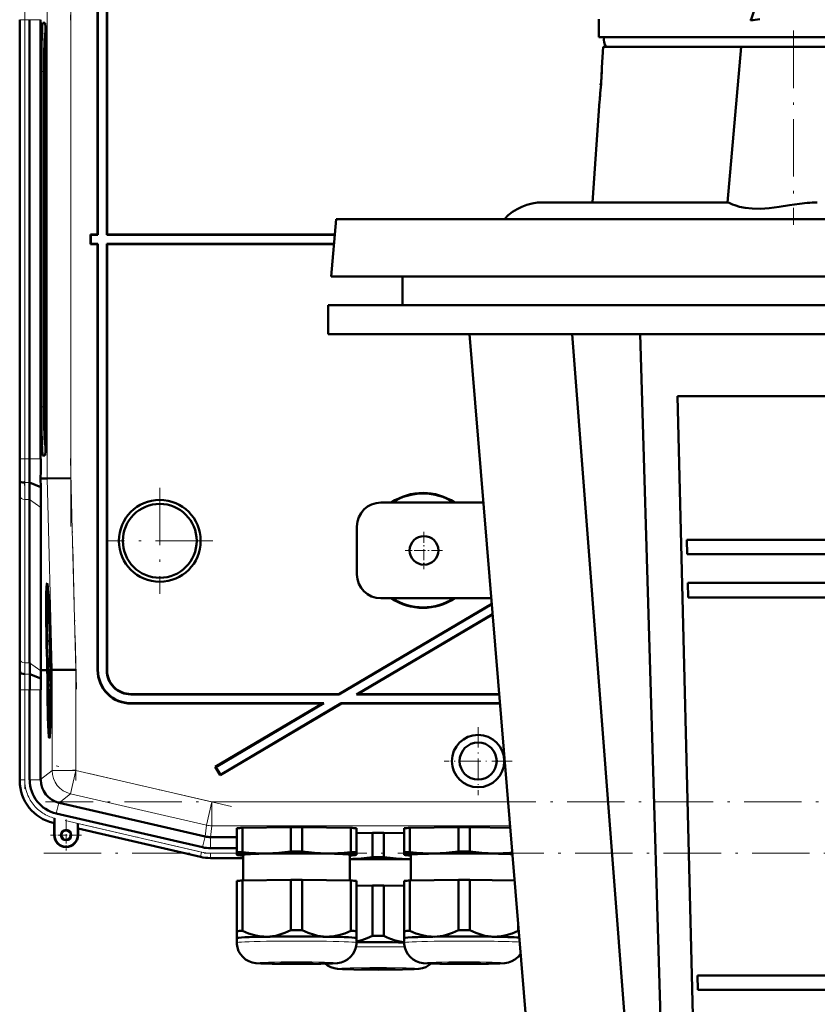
# Model space of a CAD drawing. Extents: x -1976 to 2357, y -1856 to 698.
# Tile 56 of 60: x 1622 to 1789, y 154 to 360. Entities that reach past the tile are written whole.
import ezdxf

# ---------------------------------------------------------------- set-up
doc = ezdxf.new("R2010")
doc.units = 0
doc.linetypes.add('DASHDOT', pattern=[18.5, 12, -3, 0.5, -3])

msp = doc.modelspace()

# ---------------------------------------------------------------- linework, layer by layer
at = {"color": 7, "linetype": 'DASHDOT', "lineweight": 18}
for p, q in [((1634.19, 408.1), (1632.92, 359.88)), ((1633.03, 374.09), (1633.03, 254.14)), ((1623.38, 259.09), (1623.38, 369.15)), ((1783.99, 357.7), (1783.99, 317.1)), ((1632.92, 268.35), (1634.19, 220.13)), ((1651.59, 262.21), (1651.59, 240.02)), ((1662.69, 251.12), (1640.49, 251.12)), ((1634.08, 226.32), (1634.08, 201.05)), ((1623.38, 199.29), (1623.38, 221.85)), ((1666.56, 195.66), (1629.96, 204.1)), ((2044.69, 196.61), (1627.7, 196.61)), ((1631.83, 192.69), (1663.14, 185.46)), ((1627.35, 185.9), (2045.03, 185.9))]:
    msp.add_line(p, q, dxfattribs=at)
at = {"color": 7, "lineweight": 50}
for p, q in [((1638.59, 404.12), (1638.59, 315.12)), ((1638.66, 404.05), (1638.66, 315.05)), ((1640.52, 315.05), (1640.52, 404.19)), ((1640.59, 315.12), (1640.59, 404.12)), ((1775.1, 359.82), (1776.91, 365.32)), ((1622.34, 359.97), (1622.34, 268.26)), ((1624.4, 359.97), (1624.4, 268.26)), ((1626.7, 268.26), (1626.7, 359.97)), ((1743.29, 356.32), (1743.29, 360.07)), ((1775.1, 360.07), (1775.1, 359.82)), ((1627.58, 359.3), (1627.13, 359.3)), ((1627.63, 357.12), (1627.74, 357.23)), ((1627.74, 357.13), (1627.63, 357.13)), ((1743.29, 356.32), (1754.68, 356.32)), ((1754.68, 356.32), (1929.29, 356.32)), ((1744.26, 354.32), (1743.96, 349.99)), ((1773.06, 354.32), (1744.26, 354.32)), ((1773.06, 354.32), (1770.22, 321.82)), ((1773.06, 354.32), (1794, 354.32)), ((1743.96, 349.99), (1743.94, 349.56)), ((1743.94, 349.55), (1743.96, 349.99)), ((1626.87, 349.12), (1626.87, 279.12)), ((1627.42, 349.12), (1627.42, 279.12)), ((1627.84, 279.12), (1627.84, 349.12)), ((1743.94, 349.56), (1743.92, 348.97)), ((1743.92, 348.97), (1743.94, 349.37)), ((1743.78, 346.42), (1743.78, 346.5)), ((1743.47, 342.99), (1741.99, 321.82)), ((1731.64, 321.82), (1770.24, 321.82)), ((1688.47, 318.32), (1687.42, 306.32)), ((1966.01, 318.32), (1688.47, 318.32)), ((1637.16, 315.05), (1637.09, 315.12)), ((1638.59, 315.12), (1637.09, 315.12)), ((1637.09, 313.12), (1637.09, 315.12)), ((1638.66, 315.05), (1637.16, 315.05)), ((1637.16, 313.19), (1637.16, 315.05)), ((1638.59, 315.12), (1638.66, 315.05)), ((1640.52, 315.05), (1640.59, 315.12)), ((1688.19, 315.05), (1640.52, 315.05)), ((1688.19, 315.12), (1640.59, 315.12)), ((1637.16, 313.19), (1637.09, 313.12)), ((1637.09, 313.12), (1638.59, 313.12)), ((1637.16, 313.19), (1638.66, 313.19)), ((1638.59, 313.12), (1638.66, 313.19)), ((1638.59, 224.11), (1638.59, 313.12)), ((1638.66, 224.18), (1638.66, 313.19)), ((1640.52, 313.19), (1640.52, 224.04)), ((1640.52, 313.19), (1688.02, 313.19)), ((1640.52, 313.19), (1640.59, 313.12)), ((1640.59, 313.12), (1640.59, 224.11)), ((1640.59, 313.12), (1688.02, 313.12)), ((1687.42, 306.32), (1966.94, 306.32)), ((1702.29, 306.32), (1702.29, 300.32)), ((1686.79, 300.32), (1836.29, 300.32)), ((1686.79, 300.32), (1686.79, 294.32)), ((1686.79, 294.32), (1836.29, 294.32)), ((1731.79, 106.32), (1716.29, 294.32)), ((1752.17, 106.32), (1737.76, 294.32)), ((1757.57, 106.32), (1751.93, 294.32)), ((1759.73, 281.32), (1912.86, 281.32)), ((1759.73, 281.32), (1763.82, 118.32)), ((1627.63, 271.11), (1627.74, 271.11)), ((1627.63, 271.11), (1627.74, 271)), ((1627.13, 268.93), (1627.58, 268.93)), ((1622.35, 263.69), (1622.32, 264.12)), ((1626.72, 262.31), (1624.38, 263.29)), ((1626.69, 264.12), (1628.04, 264.14)), ((1626.72, 262.31), (1626.69, 264.12)), ((1633.03, 264.2), (1628.04, 264.14)), ((1622.34, 227.05), (1622.34, 261.19)), ((1622.34, 227.05), (1622.34, 261.19)), ((1624.4, 225.63), (1624.4, 259.77)), ((1626.75, 224.12), (1626.75, 258.11)), ((1719.19, 259.12), (1697.79, 259.12)), ((1692.79, 244.12), (1692.79, 254.12)), ((1761.68, 251.32), (1761.75, 248.32)), ((1761.68, 251.32), (1910.9, 251.32)), ((1761.75, 248.32), (1910.83, 248.32)), ((1761.9, 242.32), (1761.97, 239.32)), ((1761.9, 242.32), (1910.68, 242.32)), ((1628.08, 240.48), (1628.27, 240.53)), ((1697.79, 239.12), (1720.84, 239.12)), ((1761.97, 239.32), (1910.61, 239.32)), ((1720.94, 237.96), (1688.98, 219.12)), ((1720.94, 237.89), (1689, 219.05)), ((1721.11, 235.83), (1692.66, 219.05)), ((1721.12, 235.75), (1692.92, 219.12)), ((1628.56, 233.03), (1628.56, 232.18)), ((1628.57, 232.23), (1628.58, 232.44)), ((1628.56, 232.18), (1628.59, 232.18)), ((1628.57, 232.23), (1628.59, 232.23)), ((1628.59, 230.53), (1628.63, 230.53)), ((1628.61, 229.81), (1628.59, 230.53)), ((1628.63, 231.06), (1628.62, 231.4)), ((1628.63, 231.2), (1628.63, 231.06)), ((1628.63, 230.57), (1628.63, 230.25)), ((1628.64, 230.37), (1628.67, 230.37)), ((1628.64, 230.3), (1628.64, 230.37)), ((1628.69, 229.08), (1628.6, 228)), ((1628.6, 227.59), (1628.69, 228.68)), ((1628.61, 229.81), (1628.66, 229.81)), ((1628.62, 229.32), (1628.61, 229.81)), ((1628.62, 229.32), (1628.7, 229.32)), ((1628.63, 230.25), (1628.64, 230.3)), ((1628.63, 230.25), (1628.67, 230.25)), ((1628.64, 230.3), (1628.67, 230.3)), ((1628.66, 229.86), (1628.66, 229.37)), ((1628.66, 229.37), (1628.69, 229.37)), ((1628.69, 229.08), (1628.69, 229.32)), ((1628.69, 229.08), (1628.7, 229.08)), ((1628.69, 228.68), (1628.69, 229.08)), ((1628.69, 228.68), (1628.72, 228.68)), ((1628.6, 228), (1628.6, 227.59)), ((1628.6, 227.59), (1628.75, 227.59)), ((1628.64, 227.34), (1628.76, 227.34)), ((1628.69, 227.15), (1628.71, 225.72)), ((1628.71, 227.15), (1628.69, 227.15)), ((1628.7, 227.34), (1628.7, 227.59)), ((1628.71, 227.15), (1628.76, 227.15)), ((1628.72, 225.32), (1628.71, 227.15)), ((1628.87, 226.62), (1628.82, 226.61)), ((1628.82, 226.61), (1628.87, 226.61)), ((1628.09, 224.14), (1628.03, 226.1)), ((1628.08, 226.1), (1628.13, 224.14)), ((1628.18, 224.14), (1628.12, 226.1)), ((1628.63, 226.07), (1628.67, 226.07)), ((1628.65, 225.37), (1628.63, 226.07)), ((1628.63, 224.33), (1628.65, 221.81)), ((1628.64, 224.33), (1628.63, 224.33)), ((1628.64, 224.33), (1628.83, 224.33)), ((1628.66, 222.44), (1628.64, 224.33)), ((1628.65, 225.37), (1628.67, 225.37)), ((1628.65, 224.87), (1628.65, 225.37)), ((1628.65, 224.87), (1628.82, 224.87)), ((1628.67, 225.42), (1628.67, 224.92)), ((1628.67, 224.92), (1628.72, 225.32)), ((1628.67, 224.92), (1628.82, 224.92)), ((1628.68, 226.21), (1628.7, 226.21)), ((1628.71, 225.72), (1628.68, 225.53)), ((1628.71, 224.28), (1628.83, 224.28)), ((1628.72, 225.32), (1628.81, 225.32)), ((1628.79, 226.11), (1628.84, 224.15)), ((1628.85, 225.6), (1628.89, 225.6)), ((1628.89, 225.6), (1628.85, 225.6)), ((1628.88, 224.15), (1628.85, 225.6)), ((1628.89, 225.6), (1628.93, 224.15)), ((1634.08, 224.21), (1629.08, 224.15)), ((1622.4, 223.69), (1622.36, 224.12)), ((1626.72, 222.34), (1624.42, 223.29)), ((1627.71, 224.13), (1626.75, 224.12)), ((1626.75, 223.97), (1626.75, 224.12)), ((1628.09, 224.13), (1627.71, 224.13)), ((1628.13, 224.14), (1628.18, 224.14)), ((1628.68, 222.75), (1628.73, 222.75)), ((1628.72, 222.35), (1628.73, 221.86)), ((1628.74, 223.1), (1628.83, 223.1)), ((1628.84, 224.15), (1628.88, 224.15)), ((1629.08, 224.15), (1628.93, 224.15)), ((1628.65, 221.81), (1628.82, 221.81)), ((1628.66, 221.86), (1628.73, 221.86)), ((1628.66, 221.27), (1628.66, 220.72)), ((1628.76, 221.27), (1628.66, 221.27)), ((1628.66, 220.72), (1628.75, 220.72)), ((1628.75, 220.72), (1628.67, 219.7)), ((1628.7, 219.6), (1628.77, 220.46)), ((1628.73, 221.86), (1628.82, 221.86)), ((1628.76, 221.27), (1628.82, 221.27)), ((1628.77, 220.46), (1628.76, 221.27)), ((1628.77, 220.46), (1628.81, 220.46)), ((1622.34, 200.97), (1622.34, 219.97)), ((1624.4, 201.17), (1624.4, 219.97)), ((1626.7, 201.26), (1626.7, 219.97)), ((1628.67, 219.7), (1628.68, 219.13)), ((1628.68, 219.13), (1628.77, 218.14)), ((1628.69, 219.42), (1628.7, 219.6)), ((1628.69, 219.42), (1628.79, 219.42)), ((1628.71, 219.24), (1628.69, 219.42)), ((1628.69, 218.11), (1628.69, 217.56)), ((1628.77, 218.11), (1628.69, 218.11)), ((1628.78, 218.48), (1628.71, 219.24)), ((1689, 219.05), (1645.52, 219.05)), ((1688.98, 219.12), (1645.59, 219.12)), ((1689, 219.05), (1688.98, 219.12)), ((1692.66, 219.05), (1692.92, 219.12)), ((1722.5, 219.05), (1692.66, 219.05)), ((1722.49, 219.12), (1692.92, 219.12)), ((1628.69, 217.56), (1628.76, 217.56)), ((1645.59, 217.12), (1685.59, 217.12)), ((1645.66, 217.19), (1685.85, 217.19)), ((1685.59, 217.12), (1663.19, 203.91)), ((1685.85, 217.19), (1663.29, 203.88)), ((1689.53, 217.12), (1664.21, 202.19)), ((1689.51, 217.19), (1664.24, 202.28)), ((1685.59, 217.12), (1685.85, 217.19)), ((1689.51, 217.19), (1722.65, 217.19)), ((1689.53, 217.12), (1689.51, 217.19)), ((1689.53, 217.12), (1722.66, 217.12)), ((1628.5, 211.68), (1628.7, 211.63)), ((1663.29, 203.88), (1663.19, 203.91)), ((1663.19, 203.91), (1664.21, 202.19)), ((1663.29, 203.88), (1664.24, 202.28)), ((1664.24, 202.28), (1664.21, 202.19)), ((1626.7, 201.26), (1626.7, 201.17)), ((1630.49, 196.41), (1630.58, 196.39)), ((1630.58, 196.39), (1661.05, 189.36)), ((1660.54, 187.11), (1629.97, 194.17)), ((1629.51, 192.16), (1629.31, 192.21)), ((1629.55, 192.19), (1629.51, 192.16)), ((1629.51, 189.66), (1629.51, 192.16)), ((1629.58, 192.83), (1629.57, 192.5)), ((1629.58, 189.66), (1629.58, 193.21)), ((1629.58, 193.21), (1629.58, 192.83)), ((1634.44, 192.09), (1634.44, 189.66)), ((1668.86, 191.16), (1678.99, 191.31)), ((1678.99, 186.26), (1678.99, 191.31)), ((1681.36, 191.31), (1691.49, 191.16)), ((1681.36, 186.26), (1681.36, 191.31)), ((1703.86, 191.16), (1713.99, 191.31)), ((1713.99, 186.26), (1713.99, 191.31)), ((1716.36, 191.31), (1724.79, 191.19)), ((1716.36, 186.26), (1716.36, 191.31)), ((1634.51, 191.01), (1634.47, 191.05)), ((1660.08, 185.1), (1634.51, 191.01)), ((1660.08, 185.1), (1634.51, 191.01)), ((1634.51, 191.01), (1634.51, 189.66)), ((1662.16, 189.23), (1662.17, 189.23)), ((1662.17, 189.23), (1667.67, 189.23)), ((1667.67, 186.06), (1667.67, 191.11)), ((1668.86, 186.11), (1668.86, 191.16)), ((1691.49, 186.11), (1691.49, 191.16)), ((1692.67, 186.06), (1692.67, 191.11)), ((1692.67, 190.06), (1696.04, 190.11)), ((1696.04, 185.06), (1696.04, 190.11)), ((1698.41, 190.11), (1702.67, 190.05)), ((1698.41, 185.06), (1698.41, 190.11)), ((1702.67, 186.06), (1702.67, 191.11)), ((1703.86, 186.11), (1703.86, 191.16)), ((1662.16, 186.93), (1667.67, 186.93)), ((1667.67, 186.06), (1667.67, 185.55)), ((1667.67, 185.55), (1667.67, 185.54)), ((1667.73, 185.52), (1667.67, 185.54)), ((1669.02, 180.17), (1669.02, 185.55)), ((1691.32, 185.55), (1691.32, 180.17)), ((1692.61, 185.52), (1692.67, 185.54)), ((1692.67, 185.55), (1692.67, 186.06)), ((1692.67, 185.54), (1692.67, 185.55)), ((1702.67, 186.06), (1702.67, 185.55)), ((1702.67, 185.55), (1702.67, 185.54)), ((1702.73, 185.52), (1702.67, 185.54)), ((1704.02, 180.17), (1704.02, 185.55)), ((1669.02, 184.87), (1662.16, 184.87)), ((1662.16, 184.87), (1669.02, 184.87)), ((1667.67, 180.11), (1667.67, 169.6)), ((1668.86, 180.16), (1678.99, 180.32)), ((1668.86, 180.16), (1668.86, 169.66)), ((1678.99, 180.32), (1678.99, 169.81)), ((1681.36, 180.32), (1691.49, 180.16)), ((1681.36, 180.32), (1681.36, 169.81)), ((1691.49, 180.16), (1691.49, 169.66)), ((1692.67, 180.11), (1692.67, 169.6)), ((1692.67, 179.07), (1696.04, 179.12)), ((1696.04, 179.12), (1696.04, 168.61)), ((1698.41, 179.12), (1702.67, 179.05)), ((1698.41, 179.12), (1698.41, 168.61)), ((1702.67, 180.11), (1702.67, 169.6)), ((1703.86, 180.16), (1713.99, 180.32)), ((1703.86, 180.16), (1703.86, 169.66)), ((1713.99, 180.32), (1713.99, 169.81)), ((1716.36, 180.32), (1725.7, 180.18)), ((1716.36, 180.32), (1716.36, 169.81)), ((1667.67, 169.6), (1667.67, 168.15)), ((1692.67, 168.15), (1692.67, 169.6)), ((1702.67, 169.6), (1702.67, 168.15)), ((1726.49, 170.65), (1726.49, 169.66)), ((1667.67, 167.2), (1667.67, 168.15)), ((1692.67, 168.15), (1692.67, 167.2)), ((1692.67, 168.15), (1692.67, 168.15)), ((1692.67, 168.14), (1692.67, 168.15)), ((1702.67, 167.2), (1702.67, 168.15)), ((1763.91, 160.32), (1763.98, 157.32)), ((1763.91, 160.32), (1908.68, 160.32)), ((1763.98, 157.32), (1908.6, 157.32))]:
    msp.add_line(p, q, dxfattribs=at)
at = {"color": 7, "lineweight": 18}
for p, q in [((1628.04, 364.1), (1628.04, 264.14)), ((1633.03, 264.2), (1633.03, 364.03)), ((1622.34, 359.97), (1622.38, 359.97)), ((1623.38, 359.97), (1622.38, 359.97)), ((1622.38, 268.26), (1622.38, 359.97)), ((1623.38, 359.97), (1624.4, 359.97)), ((1623.38, 359.97), (1623.38, 268.26)), ((1624.4, 359.97), (1626.7, 359.97)), ((1627.6, 359.27), (1627.13, 359.3)), ((1627.74, 357.23), (1627.63, 357.13)), ((1626.87, 349.12), (1627.42, 349.12)), ((1627.42, 279.12), (1626.87, 279.12)), ((1627.63, 271.11), (1627.74, 271)), ((1622.38, 268.26), (1622.34, 268.26)), ((1622.38, 268.26), (1623.38, 268.26)), ((1624.4, 268.26), (1623.38, 268.26)), ((1626.7, 268.26), (1624.4, 268.26)), ((1627.6, 268.96), (1627.13, 268.93)), ((1624.38, 263.29), (1623.35, 263.29)), ((1628.04, 264.14), (1629.08, 224.15)), ((1634.08, 224.21), (1633.03, 264.2)), ((1622.38, 260.46), (1622.38, 226.31)), ((1624.4, 259.77), (1623.38, 259.77)), ((1623.38, 225.63), (1623.38, 259.77)), ((1626.75, 258.11), (1624.4, 259.77)), ((1624.4, 225.63), (1623.38, 225.63)), ((1626.75, 223.97), (1624.4, 225.63)), ((1634.08, 203.15), (1634.08, 224.21)), ((1638.59, 224.11), (1638.66, 224.18)), ((1622.36, 224.12), (1622.32, 224.12)), ((1624.42, 223.29), (1623.4, 223.29)), ((1629.08, 224.15), (1629.08, 203.15)), ((1640.59, 224.11), (1640.52, 224.04)), ((1622.38, 219.97), (1622.34, 219.97)), ((1623.38, 219.97), (1622.38, 219.97)), ((1622.38, 201.17), (1622.38, 219.97)), ((1623.38, 219.97), (1624.4, 219.97)), ((1623.38, 201.17), (1623.38, 219.97)), ((1626.7, 219.97), (1624.4, 219.97)), ((1645.52, 219.05), (1645.59, 219.12)), ((1645.59, 217.12), (1645.66, 217.19)), ((1629.08, 203.15), (1626.7, 201.26)), ((1629.08, 203.15), (1634.08, 203.15)), ((1634.08, 203.15), (1632.96, 198.28)), ((1662.44, 196.61), (1634.08, 203.15)), ((1622.38, 201.17), (1622.34, 201.17)), ((1622.38, 201.17), (1623.38, 201.17)), ((1626.7, 201.17), (1624.4, 201.17)), ((1630.58, 196.39), (1632.96, 198.28)), ((1661.32, 191.74), (1632.96, 198.28)), ((1630.49, 196.41), (1629.97, 194.17)), ((1662.44, 196.61), (1661.32, 191.74)), ((1662.44, 196.61), (1662.44, 191.61)), ((1662.44, 196.61), (1724.35, 196.61)), ((1629.52, 192.2), (1629.51, 192.16)), ((1629.55, 192.19), (1629.52, 192.2)), ((1660.31, 186.11), (1634.44, 192.09)), ((1661.32, 191.74), (1661.05, 189.36)), ((1662.17, 189.23), (1662.44, 191.61)), ((1724.76, 191.61), (1662.44, 191.61)), ((1629.58, 189.66), (1629.51, 189.66)), ((1634.44, 189.66), (1634.51, 189.66)), ((1634.47, 191.05), (1660.09, 185.14)), ((1661.06, 189.35), (1660.54, 187.11)), ((1662.16, 189.23), (1662.16, 186.93)), ((1660.09, 185.14), (1660.08, 185.1)), ((1660.09, 185.14), (1660.31, 186.11)), ((1662.16, 185.9), (1667.67, 185.9)), ((1662.16, 184.9), (1662.16, 185.9)), ((1662.16, 184.9), (1669.02, 184.9)), ((1662.16, 184.9), (1662.16, 184.87))]:
    msp.add_line(p, q, dxfattribs=at)
at = {"color": 7, "linetype": 'DASHDOT', "lineweight": 18, "ltscale": 0.014685}
msp.add_line((1743.42, 346.49), (1744.01, 346.49), dxfattribs=at)
at = {"color": 7, "linetype": 'DASHDOT', "lineweight": 18, "ltscale": 0.195001}
for p, q in [((1706.79, 253.02), (1706.79, 245.22)), ((1710.69, 249.12), (1702.89, 249.12))]:
    msp.add_line(p, q, dxfattribs=at)
at = {"color": 7, "linetype": 'DASHDOT', "lineweight": 18, "ltscale": 0.355368}
msp.add_line((1718.1, 212.22), (1718.1, 198.01), dxfattribs=at)
at = {"color": 7, "linetype": 'DASHDOT', "lineweight": 18, "ltscale": 0.355365}
msp.add_line((1725.21, 205.12), (1711, 205.12), dxfattribs=at)
at = {"color": 7, "linetype": 'DASHDOT', "lineweight": 18, "ltscale": 0.1625}
for p, q in [((1632.01, 192.91), (1632.01, 186.41)), ((1635.26, 189.66), (1628.76, 189.66))]:
    msp.add_line(p, q, dxfattribs=at)
at = {"color": 7, "lineweight": 50}
for points in [[(1770.24, 321.82), (1770.25, 321.81), (1770.3, 321.8), (1770.54, 321.69)], [(1770.54, 321.69), (1771.24, 321.39), (1771.74, 321.21), (1772.71, 320.92), (1773.93, 320.67), (1775.38, 320.52), (1777.07, 320.5), (1778.93, 320.63), (1781, 320.89), (1783.14, 321.21), (1785.28, 321.53), (1786.85, 321.71)], [(1628.6, 231.79), (1628.59, 231.74), (1628.58, 231.58), (1628.58, 230.52)], [(1628.58, 230.52), (1628.6, 229.46), (1628.62, 229.32)], [(1628.59, 230.53), (1628.59, 231.23), (1628.6, 231.28), (1628.6, 231.29)], [(1628.61, 231.68), (1628.6, 231.76), (1628.6, 231.79)], [(1628.6, 231.29), (1628.61, 231.27), (1628.62, 231.05), (1628.63, 230.57)], [(1628.64, 227.34), (1628.63, 227.23), (1628.62, 227.05)], [(1628.63, 226.07), (1628.63, 226.74), (1628.64, 226.85)], [(1628.68, 226.21), (1628.65, 227.25), (1628.65, 227.32), (1628.64, 227.34)], [(1628.64, 226.85), (1628.66, 226.74), (1628.67, 226.08)], [(1628.62, 226.07), (1628.64, 225.01), (1628.65, 224.87)], [(1628.71, 224.28), (1628.69, 224.1), (1628.67, 223.21)], [(1628.74, 223.1), (1628.72, 224.06), (1628.71, 224.23), (1628.71, 224.28)], [(1628.68, 222.75), (1628.7, 223.71), (1628.71, 223.77), (1628.71, 223.79)], [(1628.71, 223.79), (1628.72, 223.67), (1628.73, 223.08)], [(1628.73, 223.08), (1628.73, 222.42), (1628.72, 222.37), (1628.72, 222.35)], [(1628.73, 221.86), (1628.75, 222.37), (1628.74, 223.1)], [(1629.57, 192.5), (1629.55, 192.21), (1629.55, 192.19), (1629.55, 192.19)], [(1673.92, 185.84), (1672.74, 185.84), (1671.57, 185.88), (1670.22, 185.97), (1668.86, 186.11)], [(1678.99, 186.26), (1677.7, 186.09), (1676.44, 185.97), (1675.18, 185.88), (1673.92, 185.84)], [(1686.42, 185.84), (1685.17, 185.88), (1683.91, 185.97), (1682.64, 186.09), (1681.36, 186.26)], [(1691.49, 186.11), (1690.12, 185.97), (1688.78, 185.88), (1687.6, 185.84), (1686.42, 185.84)], [(1708.92, 185.84), (1707.74, 185.84), (1706.57, 185.88), (1705.22, 185.97), (1703.86, 186.11)], [(1713.99, 186.26), (1712.7, 186.09), (1711.44, 185.97), (1710.18, 185.88), (1708.92, 185.84)], [(1721.42, 185.84), (1720.17, 185.88), (1718.91, 185.97), (1717.64, 186.09), (1716.36, 186.26)], [(1703.47, 184.64), (1702.21, 184.68), (1700.96, 184.77), (1699.69, 184.89), (1698.41, 185.06)], [(1673.92, 168.44), (1673.3, 168.45), (1672.68, 168.5), (1672.03, 168.6), (1671.38, 168.74), (1670.12, 169.13), (1668.86, 169.66)], [(1678.99, 169.81), (1677.73, 169.24), (1676.47, 168.81), (1675.82, 168.65), (1675.17, 168.54), (1674.55, 168.47), (1673.92, 168.44)], [(1686.42, 168.44), (1685.8, 168.47), (1685.18, 168.54), (1684.53, 168.65), (1683.88, 168.81), (1682.62, 169.24), (1681.36, 169.81)], [(1691.49, 169.66), (1690.23, 169.13), (1688.97, 168.74), (1688.32, 168.6), (1687.67, 168.5), (1687.05, 168.45), (1686.42, 168.44)], [(1708.92, 168.44), (1708.3, 168.45), (1707.68, 168.5), (1707.03, 168.6), (1706.38, 168.74), (1705.12, 169.13), (1703.86, 169.66)], [(1713.99, 169.81), (1712.73, 169.24), (1711.47, 168.81), (1710.82, 168.65), (1710.17, 168.54), (1709.55, 168.47), (1708.92, 168.44)], [(1721.42, 168.44), (1720.8, 168.47), (1720.18, 168.54), (1719.53, 168.65), (1718.88, 168.81), (1717.62, 169.24), (1716.36, 169.81)], [(1726.49, 169.66), (1725.23, 169.13), (1723.97, 168.74), (1723.32, 168.6), (1722.67, 168.5), (1722.05, 168.45), (1721.42, 168.44)], [(1680.17, 162.74), (1675.1, 162.79), (1672.7, 162.86), (1671.63, 162.94), (1670.86, 163.08), (1670.17, 163.33), (1669.5, 163.71), (1668.92, 164.2), (1668.43, 164.78), (1668.06, 165.44), (1667.81, 166.15), (1667.68, 166.9), (1667.67, 167.2)], [(1680.17, 162.74), (1685.25, 162.79), (1687.65, 162.86), (1688.72, 162.94), (1689.48, 163.08), (1690.18, 163.33), (1690.84, 163.71), (1691.43, 164.2), (1691.91, 164.78), (1692.29, 165.44), (1692.54, 166.15), (1692.66, 166.9), (1692.67, 167.2)], [(1696.04, 168.61), (1694.92, 168.1), (1693.8, 167.7), (1692.67, 167.42)], [(1702.67, 167.28), (1701.72, 167.43), (1700.77, 167.66), (1699.82, 167.98), (1699.12, 168.28), (1698.41, 168.61)], [(1715.17, 162.74), (1710.1, 162.79), (1707.7, 162.86), (1706.63, 162.94), (1705.86, 163.08), (1705.17, 163.33), (1704.5, 163.71), (1703.92, 164.2), (1703.43, 164.78), (1703.06, 165.44), (1702.81, 166.15), (1702.68, 166.9), (1702.67, 167.2)], [(1715.17, 162.74), (1720.27, 162.79), (1722.67, 162.86), (1723.68, 162.94), (1724.43, 163.07), (1725.12, 163.3), (1725.79, 163.67), (1726.38, 164.15), (1726.88, 164.73), (1726.97, 164.85)], [(1697.22, 161.55), (1692.14, 161.59), (1689.74, 161.66), (1688.73, 161.74), (1688, 161.86), (1687.32, 162.09), (1686.65, 162.44), (1686.17, 162.81)], [(1697.22, 161.55), (1702.32, 161.59), (1704.72, 161.66), (1705.73, 161.74), (1706.47, 161.87), (1707.16, 162.1), (1707.82, 162.46), (1708.31, 162.84)]]:
    msp.add_lwpolyline(points, dxfattribs=at)
for centre, radius in [((1651.59, 251.12), 8.54), ((1651.59, 251.12), 7.72), ((1706.79, 249.12), 3), ((1718.1, 205.12), 5.47), ((1718.1, 205.12), 3.88), ((1632.01, 189.66), 1.07), ((1632.01, 189.66), 1)]:
    msp.add_circle(centre, radius, dxfattribs=at)
for centre, radius, start, end in [((1811.6, 96), 266.33, 97.4796, 97.8776), ((1746.87, 355.82), 2.5, 168.463, 216.8699), ((1650.99, 352.98), 93.02, 356.0037, 357.5272), ((1651.16, 352.97), 92.84, 356.0959, 357.5282), ((1649.75, 353.08), 94.26, 354.4855, 355.9987), ((1650.04, 353.05), 93.97, 353.8564, 354.4867), ((1731.64, 310.82), 11, 90, 137.0141), ((1789.09, 299.02), 22.8, 90.2995, 95.6299), ((1275.26, 268.17), 347.08, 359.3309, 0.0147), ((1204.33, 268.15), 420.07, 359.3362, 0.0142), ((1100.8, 268.22), 525.91, 359.5531, 0.0043), ((1414.98, 260.94), 207.36, 0.0695, 0.8788), ((1373.89, 259.47), 250.51, 0.0685, 0.8723), ((1325.36, 257.76), 301.39, 0.0679, 0.8668), ((1706.59, 249.12), 12, 56.4427, 123.5573), ((1706.59, 249.12), 11.9, 57.2111, 122.7889), ((1697.79, 254.12), 5, 90, 180), ((1697.79, 244.12), 5, 180, 270), ((1628.13, 240.42), 0.0805, 131.3824, 175.1607), ((1706.59, 249.12), 12, 236.4427, 303.5573), ((1706.59, 249.12), 11.9, 237.2111, 302.7889), ((1628.44, 232.22), 0.129, 340.7839, 4.1342), ((1655.63, 230.66), 26.99, 179.3878, 180.6002), ((1625.79, 230.09), 2.88, 355.3642, 0.8659), ((1623.72, 229.75), 4.95, 355.5549, 0.5649), ((1415.12, 227.29), 207.22, 359.1215, 359.9313), ((1834.99, 227.29), 212.65, 180.0672, 180.8563), ((1659.19, 226.46), 30.57, 178.907, 180.7397), ((1793.7, 225.83), 169.29, 180.0674, 180.8603), ((1610.72, 225.82), 17.96, 358.714, 0.8172), ((1595.32, 225.9), 33.37, 359.353, 0.5324), ((1645.66, 224.18), 6.99, 179.9842, 270.0158), ((1274.75, 220.06), 347.59, 359.9857, 0.6685), ((1979.67, 220.06), 357.33, 179.3489, 180.0131), ((1908.81, 220.04), 284.4, 179.3457, 180.0134), ((1827.1, 220.02), 200.39, 179.3393, 180.0144), ((1741.52, 220.99), 114.81, 178.509, 179.3265), ((1570.41, 223.71), 58.27, 358.7578, 359.5115), ((1606.74, 222.78), 21.94, 357.5981, 359.9187), ((1645.59, 224.11), 6.99, 179.9842, 270.0158), ((1645.52, 224.04), 5, 179.9843, 270.0157), ((1645.59, 224.11), 5, 179.9843, 270.0157), ((1628.53, 221.85), 0.129, 340.7839, 4.1342), ((1631.33, 200.97), 8.99, 179.9916, 257.0084), ((1631.59, 201.17), 7.18, 179.9917, 257.0084), ((1631.7, 201.26), 5, 181.055, 255.9535), ((1632.01, 189.66), 2.5, 180, 360), ((1632.01, 189.66), 2.43, 180, 360), ((1662.16, 194.12), 9.25, 257.0008, 269.9996), ((1662.16, 194.12), 9.25, 257.0007, 269.9996), ((1662.16, 194.12), 7.19, 257.0007, 269.9996), ((1721.93, 222.81), 36.98, 269.216, 275.112), ((1690.22, 223.76), 39.13, 271.6211, 278.5521), ((1704, 219.67), 35.03, 269.1343, 270.0373)]:
    msp.add_arc(centre, radius, start, end, dxfattribs=at)
at = {"color": 7, "lineweight": 18}
for centre, radius, start, end in [((1238.77, 268.16), 383.61, 359.3319, 0.0146), ((1204.58, 268.15), 418.8, 359.3343, 0.0144), ((1393.28, 260.18), 229.1, 0.0694, 0.8776), ((1373.46, 259.47), 249.92, 0.0689, 0.8746), ((1813.29, 226.54), 190.91, 180.0672, 180.8551), ((1793.36, 225.83), 169.99, 180.0672, 180.857), ((1943.21, 220.05), 320.83, 179.3498, 180.013), ((1909, 220.04), 285.63, 179.3484, 180.0131), ((1631.59, 201.17), 9.21, 179.995, 257.0049), ((1631.55, 201.17), 8.17, 179.9533, 198.521), ((1631.52, 201.13), 8.13, 198.374, 217.9741), ((1631.54, 201.12), 8.15, 217.7959, 237.3863), ((1631.58, 201.14), 8.18, 237.2765, 255.8645), ((1662.44, 196.61), 5, 257, 270), ((1662.16, 194.12), 9.21, 257.0008, 269.9996), ((1662.16, 194.1), 8.2, 256.9878, 270.0122)]:
    msp.add_arc(centre, radius, start, end, dxfattribs=at)
at = {"color": 7, "lineweight": 50}
for centre, major_axis, ratio, start_param, end_param in [((1627.13, 349.12), (0, 10.19), 0.026177, 0, 1.570796), ((1627.58, 349.12), (0, 10.19), 0.026177, 4.712389, 6.281573), ((1627.63, 349.12), (0, 8.01), 0.026177, 0.026189, 1.570796), ((1627.63, 349.12), (0, 8.01), 0.026177, 0, 0.026189), ((1627.13, 279.12), (0, 10.19), 0.026177, 1.570796, 3.141593), ((1627.63, 279.12), (0, 8.01), 0.026177, 1.570796, 3.115404), ((1627.58, 279.12), (0, 10.19), 0.026177, 3.143205, 4.712389), ((1627.63, 279.12), (0, 8.01), 0.026177, 3.115404, 3.141593), ((1623.35, 263.7), (1, 0), 0.414255, 3.173659, 4.709544), ((1628.45, 226.13), (-0.42, 16.16), 0.026173, 6.280576, 7.855052), ((1628.45, 226.13), (-0.42, 16.16), 0.026173, 4.741634, 6.280576), ((1628.46, 226.04), (0.38, -14.44), 0.026173, 3.226889, 4.707021), ((1628.45, 226.13), (-0.33, 12.78), 0.026173, 6.282843, 7.855052), ((1628.46, 226.04), (0.38, -14.44), 0.026173, 1.609988, 3.148207), ((1628.45, 226.13), (-0.33, 12.78), 0.026173, 4.710405, 6.280451), ((1628.97, 226.11), (0.09, -10.11), 0.026177, 4.834336, 4.888689), ((1623.4, 223.7), (1, 0), 0.414215, 3.173659, 4.709549), ((1628.49, 226.11), (0.14, -16.16), 0.026177, 4.834429, 4.834737), ((1628.51, 226.09), (0, -16.16), 0.026176, 4.834208, 6.285691), ((1628.51, 226.14), (0, 14.46), 0.026176, 1.709834, 3.133726), ((1628.51, 226.1), (0, -12.78), 0.026176, 4.866384, 6.285706), ((1628.51, 226.14), (0, 14.46), 0.026176, 3.133726, 4.574036), ((1628.51, 226.09), (0, -16.16), 0.026176, 0.002506, 1.449971), ((1628.51, 226.1), (0, -12.78), 0.026176, 0.00252, 1.417487), ((1628.97, 226.11), (0.09, -10.11), 0.026177, 5.150868, 5.21111), ((1634.47, 192.08), (0, -1.03), 0.034024, 4.704525, 6.240414), ((1680.17, 190.95), (13.8, 0), 0.026177, 1.484737, 1.656856), ((1715.17, 190.95), (13.8, 0), 0.026177, 1.484737, 1.656856), ((1662.17, 194.23), (4.97, -0.57), 0.999653, 4.598982, 4.823231), ((1680.17, 190.95), (13.8, 0), 0.026177, 2.531934, 2.704054), ((1680.17, 190.95), (13.8, 0), 0.026177, 0.437539, 0.609658), ((1697.22, 189.75), (13.8, 0), 0.026177, 1.484737, 1.656856), ((1715.17, 190.95), (13.8, 0), 0.026177, 2.531934, 2.704054), ((1680.17, 185.9), (-13.8, 0), 0.026177, 5.673527, 5.845646), ((1680.17, 185.55), (12.5, 0), 0.026177, 6.185296, 9.424778), ((1680.17, 185.55), (12.5, 0), 0.026177, 3.141593, 3.239482), ((1680.17, 185.55), (12.5, 0), 0.026177, 3.239482, 3.610643), ((1680.17, 185.55), (11.15, 0), 0.026177, 0, 3.141593), ((1680.17, 185.9), (-13.8, 0), 0.026177, 4.626329, 4.798449), ((1680.17, 185.55), (12.5, 0), 0.026177, 5.814135, 6.185296), ((1680.17, 185.9), (-13.8, 0), 0.026177, 3.579132, 3.751251), ((1715.17, 185.9), (-13.8, 0), 0.026177, 5.673527, 5.845646), ((1715.17, 185.55), (12.5, 0), 0.026177, 0.634119, 3.141593), ((1715.17, 185.55), (12.5, 0), 0.026177, 3.141593, 3.239482), ((1715.17, 185.55), (12.5, 0), 0.026177, 3.239482, 3.610643), ((1715.17, 185.55), (11.15, 0), 0.026177, 0.44261, 3.141593), ((1715.17, 185.9), (-13.8, 0), 0.026177, 4.626329, 4.798449), ((1697.22, 184.36), (12.5, 0), 0.026177, 0.995399, 2.062164), ((1697.22, 184.36), (11.15, 0), 0.026177, 0.914669, 2.12817), ((1697.22, 184.7), (-13.8, 0), 0.026177, 4.626329, 4.798449), ((1680.17, 179.96), (13.8, 0), 0.026177, 2.531934, 2.704054), ((1680.17, 179.96), (13.8, 0), 0.026177, 1.484737, 1.656856), ((1680.17, 179.96), (13.8, 0), 0.026177, 0.437539, 0.609658), ((1697.22, 178.76), (13.8, 0), 0.026177, 1.484737, 1.656856), ((1715.17, 179.96), (13.8, 0), 0.026177, 2.531934, 2.704054), ((1715.17, 179.96), (13.8, 0), 0.026177, 1.484737, 1.656856), ((1680.17, 169.45), (-13.8, 0), 0.026177, 5.673527, 5.845646), ((1680.17, 169.45), (-13.8, 0), 0.026177, 4.626329, 4.798449), ((1680.17, 169.45), (-13.8, 0), 0.026177, 3.579132, 3.751251), ((1715.17, 169.45), (-13.8, 0), 0.026177, 5.673527, 5.845646), ((1715.17, 169.45), (-13.8, 0), 0.026177, 4.626329, 4.798449), ((1715.17, 169.45), (-13.8, 0), 0.026177, 3.740677, 3.751251), ((1680.17, 168.15), (12.5, 0), 0.026177, 0, 3.141593), ((1697.22, 166.95), (12.5, 0), 0.026177, 1.119461, 1.943175), ((1697.22, 168.25), (-13.8, 0), 0.026177, 4.626329, 4.798449), ((1715.17, 168.15), (12.5, 0), 0.026177, 0.400632, 3.141593), ((1680.17, 162.96), (3.5, 0), 0.026177, 0, 3.141593), ((1680.17, 162.96), (3.5, 0), 0.026177, 3.141593, 6.283185), ((1715.17, 162.96), (3.5, 0), 0.026177, 0, 3.141593), ((1715.17, 162.96), (3.5, 0), 0.026177, 3.141593, 6.283185), ((1697.22, 161.76), (3.5, 0), 0.026177, 0, 3.141593), ((1697.22, 161.76), (3.5, 0), 0.026177, 3.141593, 6.283185)]:
    msp.add_ellipse(centre, major_axis=major_axis, ratio=ratio, start_param=start_param, end_param=end_param, dxfattribs=at)
at = {"color": 7, "lineweight": 18}
for centre, major_axis, ratio, start_param, end_param in [((1623.38, 260.48), (-1, 0), 0.707107, 0.034907, 1.570796), ((1623.38, 226.34), (-1, 0), 0.707107, 0.034907, 1.570796), ((1634.08, 203.15), (-3.11, 3.91), 0.999441, 0.899117, 2.242476), ((1680.17, 167.2), (12.5, 0), 0.026177, 1.047198, 3.141593), ((1680.17, 167.2), (12.5, 0), 0.026177, 0, 1.047198), ((1715.17, 167.2), (12.5, 0), 0.026177, 1.047198, 3.141593), ((1715.17, 167.2), (12.5, 0), 0.026177, 0.38414, 1.047198), ((1697.22, 166), (12.5, 0), 0.026177, 1.11074, 1.951397), ((1680.17, 162.96), (8.26, 0), 0.026177, 1.570796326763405, 7.853981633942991), ((1715.17, 162.96), (8.26, 0), 0.026177, 1.570796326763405, 7.853981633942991), ((1697.22, 161.76), (8.26, 0), 0.026177, 1.570796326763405, 7.853981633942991)]:
    msp.add_ellipse(centre, major_axis=major_axis, ratio=ratio, start_param=start_param, end_param=end_param, dxfattribs=at)

doc.saveas('drawing.dxf')
